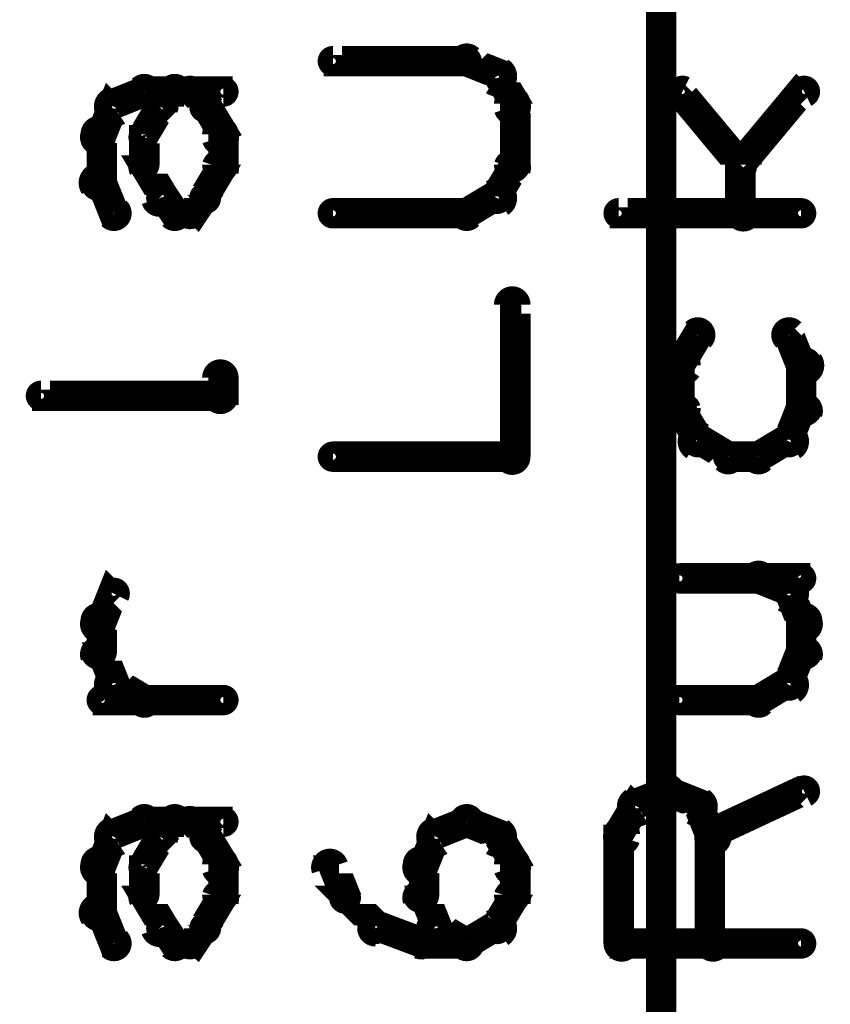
# Model space of a CAD drawing. Extents: x 26 to 524, y 33 to 520.
# Tile 46 of 95: x 195 to 208, y 304 to 320. Entities that reach past the tile are written whole.
import ezdxf

# ---------------------------------------------------------------- set-up
doc = ezdxf.new("R2010")
doc.units = 0
doc.layers.add('DRAWING', color=1, linetype='CONTINUOUS')
doc.layers.add('OUTLINES', color=5, linetype='CONTINUOUS')

msp = doc.modelspace()

# ---------------------------------------------------------------- linework, layer by layer
at = {"layer": 'DRAWING', "color": 2}
msp.add_lwpolyline([(205.4, 273.5, 0.3, 0.3, 1), (205.6, 273.5, 0, 0, 0), (205.5, 273.5, 0, 0, 0), (205.5, 273.5, 0.5, 0.5, 0), (205.5, 366, 0.5, 0.5, 0), (205.5, 366, 0, 0, 0), (205.5, 366, 0.3, 0.3, 0), (205.6, 366, 0.3, 0.3, 1), (205.4, 366, 0, 0, 0)], format="xyseb", dxfattribs=at)
at = {"layer": 'OUTLINES', "color": 11}
for points in [[(202.3, 318.9, 0.3, 0.3, 1), (202.3, 319.1, 0, 0, 0), (202.3, 319, 0, 0, 0), (202.3, 319, 0.5, 0.5, 0), (200.1, 319, 0.5, 0.5, 0), (200.1, 319, 0, 0, 0), (200.1, 319, 0.3, 0.3, 0), (200.1, 319.1, 0.3, 0.3, 1), (200.1, 318.9, 0, 0, 0)], [(202.7, 318.6, 0.3, 0.3, 1), (202.9, 318.9, 0, 0, 0), (202.8, 318.8, 0, 0, 0), (202.8, 318.8, 0.5, 0.5, 0), (202.3, 319, 0.5, 0.5, 0), (202.3, 319, 0, 0, 0), (202.3, 319, 0.3, 0.3, 0), (202.4, 319.1, 0.3, 0.3, 1), (202.2, 318.9, 0, 0, 0)], [(202.9, 318.2, 0.3, 0.3, 1), (203.2, 318.3, 0, 0, 0), (203.1, 318.3, 0, 0, 0), (203.1, 318.3, 0.5, 0.5, 0), (202.8, 318.8, 0.5, 0.5, 0), (202.8, 318.8, 0, 0, 0), (202.8, 318.8, 0.3, 0.3, 0), (202.9, 318.8, 0.3, 0.3, 1), (202.7, 318.7, 0, 0, 0)], [(196.4, 318.4, 0.3, 0.3, 1), (196.6, 318.1, 0, 0, 0), (196.5, 318.3, 0, 0, 0), (196.5, 318.3, 0.5, 0.5, 0), (197, 318.5, 0.5, 0.5, 0), (197, 318.5, 0, 0, 0), (197, 318.5, 0.3, 0.3, 0), (197.1, 318.4, 0.3, 0.3, 1), (196.9, 318.6, 0, 0, 0)], [(197, 318.6, 0.3, 0.3, 1), (197, 318.4, 0, 0, 0), (197, 318.5, 0, 0, 0), (197, 318.5, 0.5, 0.5, 0), (197.8, 318.5, 0.5, 0.5, 0), (197.8, 318.5, 0, 0, 0), (197.8, 318.5, 0.3, 0.3, 0), (197.8, 318.4, 0.3, 0.3, 1), (197.8, 318.6, 0, 0, 0)], [(197.2, 318.3, 0.3, 0.3, 1), (197.3, 318.2, 0, 0, 0), (197.3, 318.3, 0, 0, 0), (197.3, 318.3, 0.5, 0.5, 0), (197.5, 318.5, 0.5, 0.5, 0), (197.5, 318.5, 0, 0, 0), (197.5, 318.5, 0.3, 0.3, 0), (197.6, 318.4, 0.3, 0.3, 1), (197.4, 318.6, 0, 0, 0)], [(197.8, 318.6, 0.3, 0.3, 1), (197.7, 318.4, 0, 0, 0), (197.8, 318.5, 0, 0, 0), (197.8, 318.5, 0.5, 0.5, 0), (198, 318.3, 0.5, 0.5, 0), (198, 318.3, 0, 0, 0), (198, 318.3, 0.3, 0.3, 0), (197.9, 318.2, 0.3, 0.3, 1), (198.1, 318.3, 0, 0, 0)], [(197.8, 318.6, 0.3, 0.3, 1), (197.8, 318.4, 0, 0, 0), (197.8, 318.5, 0, 0, 0), (197.8, 318.5, 0.5, 0.5, 0), (198.3, 318.5, 0.5, 0.5, 0), (198.3, 318.5, 0, 0, 0), (198.3, 318.5, 0.3, 0.3, 0), (198.3, 318.4, 0.3, 0.3, 1), (198.3, 318.6, 0, 0, 0)], [(206.8, 317.2, 0.3, 0.3, 1), (206.9, 317.3, 0, 0, 0), (206.8, 317.3, 0, 0, 0), (206.8, 317.3, 0.5, 0.5, 0), (205.8, 318.5, 0.5, 0.5, 0), (205.8, 318.5, 0, 0, 0), (205.8, 318.5, 0.3, 0.3, 0), (205.9, 318.6, 0.3, 0.3, 1), (205.8, 318.4, 0, 0, 0)], [(206.8, 317.3, 0.3, 0.3, 1), (206.9, 317.2, 0, 0, 0), (206.8, 317.3, 0, 0, 0), (206.8, 317.3, 0.5, 0.5, 0), (207.8, 318.5, 0.5, 0.5, 0), (207.8, 318.5, 0, 0, 0), (207.8, 318.5, 0.3, 0.3, 0), (207.9, 318.4, 0.3, 0.3, 1), (207.8, 318.6, 0, 0, 0)], [(196.1, 317.8, 0.3, 0.3, 1), (196.4, 317.7, 0, 0, 0), (196.3, 317.8, 0, 0, 0), (196.3, 317.8, 0.5, 0.5, 0), (196.5, 318.3, 0.5, 0.5, 0), (196.5, 318.3, 0, 0, 0), (196.5, 318.3, 0.3, 0.3, 0), (196.6, 318.2, 0.3, 0.3, 1), (196.4, 318.3, 0, 0, 0)], [(196.9, 317.8, 0.3, 0.3, 1), (197.1, 317.7, 0, 0, 0), (197, 317.8, 0, 0, 0), (197, 317.8, 0.5, 0.5, 0), (197.3, 318.3, 0.5, 0.5, 0), (197.3, 318.3, 0, 0, 0), (197.3, 318.3, 0.3, 0.3, 0), (197.4, 318.2, 0.3, 0.3, 1), (197.1, 318.3, 0, 0, 0)], [(198.1, 318.3, 0.3, 0.3, 1), (197.9, 318.2, 0, 0, 0), (198, 318.3, 0, 0, 0), (198, 318.3, 0.5, 0.5, 0), (198.3, 317.8, 0.5, 0.5, 0), (198.3, 317.8, 0, 0, 0), (198.3, 317.8, 0.3, 0.3, 0), (198.1, 317.7, 0.3, 0.3, 1), (198.4, 317.8, 0, 0, 0)], [(202.9, 317.3, 0.3, 0.3, 1), (203.2, 317.3, 0, 0, 0), (203.1, 317.3, 0, 0, 0), (203.1, 317.3, 0.5, 0.5, 0), (203.1, 318.3, 0.5, 0.5, 0), (203.1, 318.3, 0, 0, 0), (203.1, 318.3, 0.3, 0.3, 0), (203.2, 318.3, 0.3, 0.3, 1), (202.9, 318.3, 0, 0, 0)], [(196.1, 317, 0.3, 0.3, 1), (196.4, 317, 0, 0, 0), (196.3, 317, 0, 0, 0), (196.3, 317, 0.5, 0.5, 0), (196.3, 317.8, 0.5, 0.5, 0), (196.3, 317.8, 0, 0, 0), (196.3, 317.8, 0.3, 0.3, 0), (196.4, 317.8, 0.3, 0.3, 1), (196.1, 317.8, 0, 0, 0)], [(196.9, 317.3, 0.3, 0.3, 1), (197.1, 317.3, 0, 0, 0), (197, 317.3, 0, 0, 0), (197, 317.3, 0.5, 0.5, 0), (197, 317.8, 0.5, 0.5, 0), (197, 317.8, 0, 0, 0), (197, 317.8, 0.3, 0.3, 0), (197.1, 317.8, 0.3, 0.3, 1), (196.9, 317.8, 0, 0, 0)], [(198.4, 317.8, 0.3, 0.3, 1), (198.1, 317.8, 0, 0, 0), (198.3, 317.8, 0, 0, 0), (198.3, 317.8, 0.5, 0.5, 0), (198.3, 317.3, 0.5, 0.5, 0), (198.3, 317.3, 0, 0, 0), (198.3, 317.3, 0.3, 0.3, 0), (198.1, 317.3, 0.3, 0.3, 1), (198.4, 317.3, 0, 0, 0)], [(198.4, 317.2, 0.3, 0.3, 1), (198.1, 317.3, 0, 0, 0), (198.3, 317.3, 0, 0, 0), (198.3, 317.3, 0.5, 0.5, 0), (198, 316.8, 0.5, 0.5, 0), (198, 316.8, 0, 0, 0), (198, 316.8, 0.3, 0.3, 0), (197.9, 316.8, 0.3, 0.3, 1), (198.1, 316.7, 0, 0, 0)], [(202.7, 316.8, 0.3, 0.3, 1), (202.9, 316.7, 0, 0, 0), (202.8, 316.8, 0, 0, 0), (202.8, 316.8, 0.5, 0.5, 0), (203.1, 317.3, 0.5, 0.5, 0), (203.1, 317.3, 0, 0, 0), (203.1, 317.3, 0.3, 0.3, 0), (203.2, 317.2, 0.3, 0.3, 1), (202.9, 317.3, 0, 0, 0)], [(206.7, 316.5, 0.3, 0.3, 1), (207, 316.5, 0, 0, 0), (206.8, 316.5, 0, 0, 0), (206.8, 316.5, 0.5, 0.5, 0), (206.8, 317.3, 0.5, 0.5, 0), (206.8, 317.3, 0, 0, 0), (206.8, 317.3, 0.3, 0.3, 0), (207, 317.3, 0.3, 0.3, 1), (206.7, 317.3, 0, 0, 0)], [(197.1, 316.7, 0.3, 0.3, 1), (197.4, 316.8, 0, 0, 0), (197.3, 316.8, 0, 0, 0), (197.3, 316.8, 0.5, 0.5, 0), (197, 317.3, 0.5, 0.5, 0), (197, 317.3, 0, 0, 0), (197, 317.3, 0.3, 0.3, 0), (197.1, 317.3, 0.3, 0.3, 1), (196.9, 317.2, 0, 0, 0)], [(196.4, 316.4, 0.3, 0.3, 1), (196.6, 316.6, 0, 0, 0), (196.5, 316.5, 0, 0, 0), (196.5, 316.5, 0.5, 0.5, 0), (196.3, 317, 0.5, 0.5, 0), (196.3, 317, 0, 0, 0), (196.3, 317, 0.3, 0.3, 0), (196.4, 317.1, 0.3, 0.3, 1), (196.1, 316.9, 0, 0, 0)], [(202.2, 316.6, 0.3, 0.3, 1), (202.4, 316.4, 0, 0, 0), (202.3, 316.5, 0, 0, 0), (202.3, 316.5, 0.5, 0.5, 0), (202.8, 316.8, 0.5, 0.5, 0), (202.8, 316.8, 0, 0, 0), (202.8, 316.8, 0.3, 0.3, 0), (202.9, 316.6, 0.3, 0.3, 1), (202.7, 316.9, 0, 0, 0)], [(197.4, 316.4, 0.3, 0.3, 1), (197.6, 316.6, 0, 0, 0), (197.5, 316.5, 0, 0, 0), (197.5, 316.5, 0.5, 0.5, 0), (197.3, 316.8, 0.5, 0.5, 0), (197.3, 316.8, 0, 0, 0), (197.3, 316.8, 0.3, 0.3, 0), (197.3, 316.8, 0.3, 0.3, 1), (197.2, 316.7, 0, 0, 0)], [(198.1, 316.7, 0.3, 0.3, 1), (197.9, 316.8, 0, 0, 0), (198, 316.8, 0, 0, 0), (198, 316.8, 0.5, 0.5, 0), (197.8, 316.5, 0.5, 0.5, 0), (197.8, 316.5, 0, 0, 0), (197.8, 316.5, 0.3, 0.3, 0), (197.7, 316.6, 0.3, 0.3, 1), (197.8, 316.4, 0, 0, 0)], [(197.8, 316.4, 0.3, 0.3, 1), (197.8, 316.6, 0, 0, 0), (197.8, 316.5, 0, 0, 0), (197.8, 316.5, 0.5, 0.5, 0), (197.5, 316.5, 0.5, 0.5, 0), (197.5, 316.5, 0, 0, 0), (197.5, 316.5, 0.3, 0.3, 0), (197.5, 316.6, 0.3, 0.3, 1), (197.5, 316.4, 0, 0, 0)], [(200.1, 316.6, 0.3, 0.3, 1), (200.1, 316.4, 0, 0, 0), (200.1, 316.5, 0, 0, 0), (200.1, 316.5, 0.5, 0.5, 0), (202.3, 316.5, 0.5, 0.5, 0), (202.3, 316.5, 0, 0, 0), (202.3, 316.5, 0.3, 0.3, 0), (202.3, 316.4, 0.3, 0.3, 1), (202.3, 316.6, 0, 0, 0)], [(207.8, 316.4, 0.3, 0.3, 1), (207.8, 316.6, 0, 0, 0), (207.8, 316.5, 0, 0, 0), (207.8, 316.5, 0.5, 0.5, 0), (204.8, 316.5, 0.5, 0.5, 0), (204.8, 316.5, 0, 0, 0), (204.8, 316.5, 0.3, 0.3, 0), (204.8, 316.6, 0.3, 0.3, 1), (204.8, 316.4, 0, 0, 0)], [(202.9, 312.5, 0.3, 0.3, 1), (203.2, 312.5, 0, 0, 0), (203.1, 312.5, 0, 0, 0), (203.1, 312.5, 0.5, 0.5, 0), (203.1, 315, 0.5, 0.5, 0), (203.1, 315, 0, 0, 0), (203.1, 315, 0.3, 0.3, 0), (203.2, 315, 0.3, 0.3, 1), (202.9, 315, 0, 0, 0)], [(206.2, 314.4, 0.3, 0.3, 1), (206, 314.6, 0, 0, 0), (206.1, 314.5, 0, 0, 0), (206.1, 314.5, 0.5, 0.5, 0), (205.8, 314, 0.5, 0.5, 0), (205.8, 314, 0, 0, 0), (205.8, 314, 0.3, 0.3, 0), (205.7, 314.1, 0.3, 0.3, 1), (206, 313.9, 0, 0, 0)], [(207.7, 313.9, 0.3, 0.3, 1), (208, 314.1, 0, 0, 0), (207.8, 314, 0, 0, 0), (207.8, 314, 0.5, 0.5, 0), (207.6, 314.5, 0.5, 0.5, 0), (207.6, 314.5, 0, 0, 0), (207.6, 314.5, 0.3, 0.3, 0), (207.7, 314.6, 0.3, 0.3, 1), (207.5, 314.4, 0, 0, 0)], [(206, 314, 0.3, 0.3, 1), (205.7, 314, 0, 0, 0), (205.8, 314, 0, 0, 0), (205.8, 314, 0.5, 0.5, 0), (205.8, 313.3, 0.5, 0.5, 0), (205.8, 313.3, 0, 0, 0), (205.8, 313.3, 0.3, 0.3, 0), (205.7, 313.3, 0.3, 0.3, 1), (206, 313.3, 0, 0, 0)], [(207.7, 313.3, 0.3, 0.3, 1), (208, 313.3, 0, 0, 0), (207.8, 313.3, 0, 0, 0), (207.8, 313.3, 0.5, 0.5, 0), (207.8, 314, 0.5, 0.5, 0), (207.8, 314, 0, 0, 0), (207.8, 314, 0.3, 0.3, 0), (208, 314, 0.3, 0.3, 1), (207.7, 314, 0, 0, 0)], [(198.4, 313.8, 0.3, 0.3, 1), (198.1, 313.8, 0, 0, 0), (198.3, 313.8, 0, 0, 0), (198.3, 313.8, 0.5, 0.5, 0), (198.3, 313.5, 0.5, 0.5, 0), (198.3, 313.5, 0, 0, 0), (198.3, 313.5, 0.3, 0.3, 0), (198.1, 313.5, 0.3, 0.3, 1), (198.4, 313.5, 0, 0, 0)], [(198.3, 313.4, 0.3, 0.3, 1), (198.3, 313.6, 0, 0, 0), (198.3, 313.5, 0, 0, 0), (198.3, 313.5, 0.5, 0.5, 0), (195.3, 313.5, 0.5, 0.5, 0), (195.3, 313.5, 0, 0, 0), (195.3, 313.5, 0.3, 0.3, 0), (195.3, 313.6, 0.3, 0.3, 1), (195.3, 313.4, 0, 0, 0)], [(206, 313.3, 0.3, 0.3, 1), (205.7, 313.2, 0, 0, 0), (205.8, 313.3, 0, 0, 0), (205.8, 313.3, 0.5, 0.5, 0), (206.1, 312.8, 0.5, 0.5, 0), (206.1, 312.8, 0, 0, 0), (206.1, 312.8, 0.3, 0.3, 0), (206, 312.7, 0.3, 0.3, 1), (206.2, 312.8, 0, 0, 0)], [(207.5, 312.8, 0.3, 0.3, 1), (207.7, 312.7, 0, 0, 0), (207.6, 312.8, 0, 0, 0), (207.6, 312.8, 0.5, 0.5, 0), (207.8, 313.3, 0.5, 0.5, 0), (207.8, 313.3, 0, 0, 0), (207.8, 313.3, 0.3, 0.3, 0), (208, 313.2, 0.3, 0.3, 1), (207.7, 313.3, 0, 0, 0)], [(206.2, 312.9, 0.3, 0.3, 1), (206, 312.6, 0, 0, 0), (206.1, 312.8, 0, 0, 0), (206.1, 312.8, 0.5, 0.5, 0), (206.6, 312.5, 0.5, 0.5, 0), (206.6, 312.5, 0, 0, 0), (206.6, 312.5, 0.3, 0.3, 0), (206.5, 312.4, 0.3, 0.3, 1), (206.7, 312.6, 0, 0, 0)], [(207, 312.6, 0.3, 0.3, 1), (207.2, 312.4, 0, 0, 0), (207.1, 312.5, 0, 0, 0), (207.1, 312.5, 0.5, 0.5, 0), (207.6, 312.8, 0.5, 0.5, 0), (207.6, 312.8, 0, 0, 0), (207.6, 312.8, 0.3, 0.3, 0), (207.7, 312.6, 0.3, 0.3, 1), (207.5, 312.9, 0, 0, 0)], [(200.1, 312.6, 0.3, 0.3, 1), (200.1, 312.4, 0, 0, 0), (200.1, 312.5, 0, 0, 0), (200.1, 312.5, 0.5, 0.5, 0), (203.1, 312.5, 0.5, 0.5, 0), (203.1, 312.5, 0, 0, 0), (203.1, 312.5, 0.3, 0.3, 0), (203.1, 312.4, 0.3, 0.3, 1), (203.1, 312.6, 0, 0, 0)], [(206.6, 312.6, 0.3, 0.3, 1), (206.6, 312.4, 0, 0, 0), (206.6, 312.5, 0, 0, 0), (206.6, 312.5, 0.5, 0.5, 0), (207.1, 312.5, 0.5, 0.5, 0), (207.1, 312.5, 0, 0, 0), (207.1, 312.5, 0.3, 0.3, 0), (207.1, 312.4, 0.3, 0.3, 1), (207.1, 312.6, 0, 0, 0)], [(205.8, 310.6, 0.3, 0.3, 1), (205.8, 310.4, 0, 0, 0), (205.8, 310.5, 0, 0, 0), (205.8, 310.5, 0.5, 0.5, 0), (207.8, 310.5, 0.5, 0.5, 0), (207.8, 310.5, 0, 0, 0), (207.8, 310.5, 0.3, 0.3, 0), (207.8, 310.4, 0.3, 0.3, 1), (207.8, 310.6, 0, 0, 0)], [(207.5, 310.1, 0.3, 0.3, 1), (207.7, 310.4, 0, 0, 0), (207.6, 310.3, 0, 0, 0), (207.6, 310.3, 0.5, 0.5, 0), (207.1, 310.5, 0.5, 0.5, 0), (207.1, 310.5, 0, 0, 0), (207.1, 310.5, 0.3, 0.3, 0), (207.2, 310.6, 0.3, 0.3, 1), (207, 310.4, 0, 0, 0)], [(196.1, 309.8, 0.3, 0.3, 1), (196.4, 309.7, 0, 0, 0), (196.3, 309.8, 0, 0, 0), (196.3, 309.8, 0.5, 0.5, 0), (196.5, 310.3, 0.5, 0.5, 0), (196.5, 310.3, 0, 0, 0), (196.5, 310.3, 0.3, 0.3, 0), (196.6, 310.2, 0.3, 0.3, 1), (196.4, 310.3, 0, 0, 0)], [(207.7, 309.7, 0.3, 0.3, 1), (208, 309.8, 0, 0, 0), (207.8, 309.8, 0, 0, 0), (207.8, 309.8, 0.5, 0.5, 0), (207.6, 310.3, 0.5, 0.5, 0), (207.6, 310.3, 0, 0, 0), (207.6, 310.3, 0.3, 0.3, 0), (207.7, 310.3, 0.3, 0.3, 1), (207.5, 310.2, 0, 0, 0)], [(196.1, 309.3, 0.3, 0.3, 1), (196.4, 309.3, 0, 0, 0), (196.3, 309.3, 0, 0, 0), (196.3, 309.3, 0.5, 0.5, 0), (196.3, 309.8, 0.5, 0.5, 0), (196.3, 309.8, 0, 0, 0), (196.3, 309.8, 0.3, 0.3, 0), (196.4, 309.8, 0.3, 0.3, 1), (196.1, 309.8, 0, 0, 0)], [(204.8, 310, 0.3, 0.3, 1), (204.8, 310, 0, 0, 0), (204.8, 310, 0, 0, 0), (204.8, 310, 0.5, 0.5, 0), (204.8, 310, 0.5, 0.5, 0), (204.8, 310, 0, 0, 0), (204.8, 310, 0.3, 0.3, 0), (204.8, 310, 0.3, 0.3, 1), (204.8, 310, 0, 0, 0)], [(207.7, 309.3, 0.3, 0.3, 1), (208, 309.3, 0, 0, 0), (207.8, 309.3, 0, 0, 0), (207.8, 309.3, 0.5, 0.5, 0), (207.8, 309.8, 0.5, 0.5, 0), (207.8, 309.8, 0, 0, 0), (207.8, 309.8, 0.3, 0.3, 0), (208, 309.8, 0.3, 0.3, 1), (207.7, 309.8, 0, 0, 0)], [(196.4, 308.7, 0.3, 0.3, 1), (196.6, 308.8, 0, 0, 0), (196.5, 308.8, 0, 0, 0), (196.5, 308.8, 0.5, 0.5, 0), (196.3, 309.3, 0.5, 0.5, 0), (196.3, 309.3, 0, 0, 0), (196.3, 309.3, 0.3, 0.3, 0), (196.4, 309.3, 0.3, 0.3, 1), (196.1, 309.2, 0, 0, 0)], [(207.5, 308.8, 0.3, 0.3, 1), (207.7, 308.7, 0, 0, 0), (207.6, 308.8, 0, 0, 0), (207.6, 308.8, 0.5, 0.5, 0), (207.8, 309.3, 0.5, 0.5, 0), (207.8, 309.3, 0, 0, 0), (207.8, 309.3, 0.3, 0.3, 0), (208, 309.2, 0.3, 0.3, 1), (207.7, 309.3, 0, 0, 0)], [(204.8, 309, 0.3, 0.3, 1), (204.8, 309, 0, 0, 0), (204.8, 309, 0, 0, 0), (204.8, 309, 0.5, 0.5, 0), (204.8, 309, 0.5, 0.5, 0), (204.8, 309, 0, 0, 0), (204.8, 309, 0.3, 0.3, 0), (204.8, 309, 0.3, 0.3, 1), (204.8, 309, 0, 0, 0)], [(196.9, 308.4, 0.3, 0.3, 1), (197.1, 308.6, 0, 0, 0), (197, 308.5, 0, 0, 0), (197, 308.5, 0.5, 0.5, 0), (196.5, 308.8, 0.5, 0.5, 0), (196.5, 308.8, 0, 0, 0), (196.5, 308.8, 0.3, 0.3, 0), (196.6, 308.9, 0.3, 0.3, 1), (196.4, 308.6, 0, 0, 0)], [(207, 308.6, 0.3, 0.3, 1), (207.2, 308.4, 0, 0, 0), (207.1, 308.5, 0, 0, 0), (207.1, 308.5, 0.5, 0.5, 0), (207.6, 308.8, 0.5, 0.5, 0), (207.6, 308.8, 0, 0, 0), (207.6, 308.8, 0.3, 0.3, 0), (207.7, 308.6, 0.3, 0.3, 1), (207.5, 308.9, 0, 0, 0)], [(198.3, 308.4, 0.3, 0.3, 1), (198.3, 308.6, 0, 0, 0), (198.3, 308.5, 0, 0, 0), (198.3, 308.5, 0.5, 0.5, 0), (196.3, 308.5, 0.5, 0.5, 0), (196.3, 308.5, 0, 0, 0), (196.3, 308.5, 0.3, 0.3, 0), (196.3, 308.6, 0.3, 0.3, 1), (196.3, 308.4, 0, 0, 0)], [(205.8, 308.6, 0.3, 0.3, 1), (205.8, 308.4, 0, 0, 0), (205.8, 308.5, 0, 0, 0), (205.8, 308.5, 0.5, 0.5, 0), (207.1, 308.5, 0.5, 0.5, 0), (207.1, 308.5, 0, 0, 0), (207.1, 308.5, 0.3, 0.3, 0), (207.1, 308.4, 0.3, 0.3, 1), (207.1, 308.6, 0, 0, 0)], [(205, 306.9, 0.3, 0.3, 1), (205.2, 306.6, 0, 0, 0), (205.1, 306.8, 0, 0, 0), (205.1, 306.8, 0.5, 0.5, 0), (205.6, 307, 0.5, 0.5, 0), (205.6, 307, 0, 0, 0), (205.6, 307, 0.3, 0.3, 0), (205.7, 306.9, 0.3, 0.3, 1), (205.5, 307.1, 0, 0, 0)], [(205.7, 307.1, 0.3, 0.3, 1), (205.5, 306.9, 0, 0, 0), (205.6, 307, 0, 0, 0), (205.6, 307, 0.5, 0.5, 0), (206.1, 306.8, 0.5, 0.5, 0), (206.1, 306.8, 0, 0, 0), (206.1, 306.8, 0.3, 0.3, 0), (206, 306.6, 0.3, 0.3, 1), (206.2, 306.9, 0, 0, 0)], [(206.3, 306.4, 0.3, 0.3, 1), (206.4, 306.1, 0, 0, 0), (206.3, 306.3, 0, 0, 0), (206.3, 306.3, 0.5, 0.5, 0), (207.8, 307, 0.5, 0.5, 0), (207.8, 307, 0, 0, 0), (207.8, 307, 0.3, 0.3, 0), (207.9, 306.9, 0.3, 0.3, 1), (207.8, 307.1, 0, 0, 0)], [(204.7, 306.3, 0.3, 0.3, 1), (205, 306.2, 0, 0, 0), (204.8, 306.3, 0, 0, 0), (204.8, 306.3, 0.5, 0.5, 0), (205.1, 306.8, 0.5, 0.5, 0), (205.1, 306.8, 0, 0, 0), (205.1, 306.8, 0.3, 0.3, 0), (205.2, 306.7, 0.3, 0.3, 1), (205, 306.8, 0, 0, 0)], [(206.2, 306.8, 0.3, 0.3, 1), (206, 306.7, 0, 0, 0), (206.1, 306.8, 0, 0, 0), (206.1, 306.8, 0.5, 0.5, 0), (206.3, 306.3, 0.5, 0.5, 0), (206.3, 306.3, 0, 0, 0), (206.3, 306.3, 0.3, 0.3, 0), (206.2, 306.2, 0.3, 0.3, 1), (206.5, 306.3, 0, 0, 0)], [(196.4, 306.4, 0.3, 0.3, 1), (196.6, 306.1, 0, 0, 0), (196.5, 306.3, 0, 0, 0), (196.5, 306.3, 0.5, 0.5, 0), (197, 306.5, 0.5, 0.5, 0), (197, 306.5, 0, 0, 0), (197, 306.5, 0.3, 0.3, 0), (197.1, 306.4, 0.3, 0.3, 1), (196.9, 306.6, 0, 0, 0)], [(197, 306.6, 0.3, 0.3, 1), (197, 306.4, 0, 0, 0), (197, 306.5, 0, 0, 0), (197, 306.5, 0.5, 0.5, 0), (197.8, 306.5, 0.5, 0.5, 0), (197.8, 306.5, 0, 0, 0), (197.8, 306.5, 0.3, 0.3, 0), (197.8, 306.4, 0.3, 0.3, 1), (197.8, 306.6, 0, 0, 0)], [(197.2, 306.3, 0.3, 0.3, 1), (197.3, 306.2, 0, 0, 0), (197.3, 306.3, 0, 0, 0), (197.3, 306.3, 0.5, 0.5, 0), (197.5, 306.5, 0.5, 0.5, 0), (197.5, 306.5, 0, 0, 0), (197.5, 306.5, 0.3, 0.3, 0), (197.6, 306.4, 0.3, 0.3, 1), (197.4, 306.6, 0, 0, 0)], [(197.8, 306.6, 0.3, 0.3, 1), (197.7, 306.4, 0, 0, 0), (197.8, 306.5, 0, 0, 0), (197.8, 306.5, 0.5, 0.5, 0), (198, 306.3, 0.5, 0.5, 0), (198, 306.3, 0, 0, 0), (198, 306.3, 0.3, 0.3, 0), (197.9, 306.2, 0.3, 0.3, 1), (198.1, 306.3, 0, 0, 0)], [(197.8, 306.6, 0.3, 0.3, 1), (197.8, 306.4, 0, 0, 0), (197.8, 306.5, 0, 0, 0), (197.8, 306.5, 0.5, 0.5, 0), (198.3, 306.5, 0.5, 0.5, 0), (198.3, 306.5, 0, 0, 0), (198.3, 306.5, 0.3, 0.3, 0), (198.3, 306.4, 0.3, 0.3, 1), (198.3, 306.6, 0, 0, 0)], [(201.7, 306.4, 0.3, 0.3, 1), (201.9, 306.1, 0, 0, 0), (201.8, 306.3, 0, 0, 0), (201.8, 306.3, 0.5, 0.5, 0), (202.3, 306.5, 0.5, 0.5, 0), (202.3, 306.5, 0, 0, 0), (202.3, 306.5, 0.3, 0.3, 0), (202.4, 306.4, 0.3, 0.3, 1), (202.2, 306.6, 0, 0, 0)], [(202.4, 306.6, 0.3, 0.3, 1), (202.2, 306.4, 0, 0, 0), (202.3, 306.5, 0, 0, 0), (202.3, 306.5, 0.5, 0.5, 0), (202.8, 306.3, 0.5, 0.5, 0), (202.8, 306.3, 0, 0, 0), (202.8, 306.3, 0.3, 0.3, 0), (202.7, 306.1, 0.3, 0.3, 1), (202.9, 306.4, 0, 0, 0)], [(196.1, 305.8, 0.3, 0.3, 1), (196.4, 305.7, 0, 0, 0), (196.3, 305.8, 0, 0, 0), (196.3, 305.8, 0.5, 0.5, 0), (196.5, 306.3, 0.5, 0.5, 0), (196.5, 306.3, 0, 0, 0), (196.5, 306.3, 0.3, 0.3, 0), (196.6, 306.2, 0.3, 0.3, 1), (196.4, 306.3, 0, 0, 0)], [(196.9, 305.8, 0.3, 0.3, 1), (197.1, 305.7, 0, 0, 0), (197, 305.8, 0, 0, 0), (197, 305.8, 0.5, 0.5, 0), (197.3, 306.3, 0.5, 0.5, 0), (197.3, 306.3, 0, 0, 0), (197.3, 306.3, 0.3, 0.3, 0), (197.4, 306.2, 0.3, 0.3, 1), (197.1, 306.3, 0, 0, 0)], [(201.4, 305.8, 0.3, 0.3, 1), (201.7, 305.7, 0, 0, 0), (201.6, 305.8, 0, 0, 0), (201.6, 305.8, 0.5, 0.5, 0), (201.8, 306.3, 0.5, 0.5, 0), (201.8, 306.3, 0, 0, 0), (201.8, 306.3, 0.3, 0.3, 0), (201.9, 306.2, 0.3, 0.3, 1), (201.7, 306.3, 0, 0, 0)], [(204.7, 304.5, 0.3, 0.3, 1), (205, 304.5, 0, 0, 0), (204.8, 304.5, 0, 0, 0), (204.8, 304.5, 0.5, 0.5, 0), (204.8, 306.3, 0.5, 0.5, 0), (204.8, 306.3, 0, 0, 0), (204.8, 306.3, 0.3, 0.3, 0), (205, 306.3, 0.3, 0.3, 1), (204.7, 306.3, 0, 0, 0)], [(206.5, 306.3, 0.3, 0.3, 1), (206.2, 306.3, 0, 0, 0), (206.3, 306.3, 0, 0, 0), (206.3, 306.3, 0.5, 0.5, 0), (206.3, 304.5, 0.5, 0.5, 0), (206.3, 304.5, 0, 0, 0), (206.3, 304.5, 0.3, 0.3, 0), (206.2, 304.5, 0.3, 0.3, 1), (206.5, 304.5, 0, 0, 0)], [(198.1, 306.3, 0.3, 0.3, 1), (197.9, 306.2, 0, 0, 0), (198, 306.3, 0, 0, 0), (198, 306.3, 0.5, 0.5, 0), (198.3, 305.8, 0.5, 0.5, 0), (198.3, 305.8, 0, 0, 0), (198.3, 305.8, 0.3, 0.3, 0), (198.1, 305.7, 0.3, 0.3, 1), (198.4, 305.8, 0, 0, 0)], [(202.9, 306.3, 0.3, 0.3, 1), (202.7, 306.2, 0, 0, 0), (202.8, 306.3, 0, 0, 0), (202.8, 306.3, 0.5, 0.5, 0), (203.1, 305.8, 0.5, 0.5, 0), (203.1, 305.8, 0, 0, 0), (203.1, 305.8, 0.3, 0.3, 0), (202.9, 305.7, 0.3, 0.3, 1), (203.2, 305.8, 0, 0, 0)], [(196.1, 305, 0.3, 0.3, 1), (196.4, 305, 0, 0, 0), (196.3, 305, 0, 0, 0), (196.3, 305, 0.5, 0.5, 0), (196.3, 305.8, 0.5, 0.5, 0), (196.3, 305.8, 0, 0, 0), (196.3, 305.8, 0.3, 0.3, 0), (196.4, 305.8, 0.3, 0.3, 1), (196.1, 305.8, 0, 0, 0)], [(196.9, 305.3, 0.3, 0.3, 1), (197.1, 305.3, 0, 0, 0), (197, 305.3, 0, 0, 0), (197, 305.3, 0.5, 0.5, 0), (197, 305.8, 0.5, 0.5, 0), (197, 305.8, 0, 0, 0), (197, 305.8, 0.3, 0.3, 0), (197.1, 305.8, 0.3, 0.3, 1), (196.9, 305.8, 0, 0, 0)], [(198.4, 305.8, 0.3, 0.3, 1), (198.1, 305.8, 0, 0, 0), (198.3, 305.8, 0, 0, 0), (198.3, 305.8, 0.5, 0.5, 0), (198.3, 305.3, 0.5, 0.5, 0), (198.3, 305.3, 0, 0, 0), (198.3, 305.3, 0.3, 0.3, 0), (198.1, 305.3, 0.3, 0.3, 1), (198.4, 305.3, 0, 0, 0)], [(200.2, 305.2, 0.3, 0.3, 1), (200.4, 305.3, 0, 0, 0), (200.3, 305.3, 0, 0, 0), (200.3, 305.3, 0.5, 0.5, 0), (200.1, 305.8, 0.5, 0.5, 0), (200.1, 305.8, 0, 0, 0), (200.1, 305.8, 0.3, 0.3, 0), (200.2, 305.8, 0.3, 0.3, 1), (199.9, 305.7, 0, 0, 0)], [(201.4, 305.3, 0.3, 0.3, 1), (201.7, 305.3, 0, 0, 0), (201.6, 305.3, 0, 0, 0), (201.6, 305.3, 0.5, 0.5, 0), (201.6, 305.8, 0.5, 0.5, 0), (201.6, 305.8, 0, 0, 0), (201.6, 305.8, 0.3, 0.3, 0), (201.7, 305.8, 0.3, 0.3, 1), (201.4, 305.8, 0, 0, 0)], [(203.2, 305.8, 0.3, 0.3, 1), (202.9, 305.8, 0, 0, 0), (203.1, 305.8, 0, 0, 0), (203.1, 305.8, 0.5, 0.5, 0), (203.1, 305.3, 0.5, 0.5, 0), (203.1, 305.3, 0, 0, 0), (203.1, 305.3, 0.3, 0.3, 0), (202.9, 305.3, 0.3, 0.3, 1), (203.2, 305.3, 0, 0, 0)], [(197.1, 304.7, 0.3, 0.3, 1), (197.4, 304.8, 0, 0, 0), (197.3, 304.8, 0, 0, 0), (197.3, 304.8, 0.5, 0.5, 0), (197, 305.3, 0.5, 0.5, 0), (197, 305.3, 0, 0, 0), (197, 305.3, 0.3, 0.3, 0), (197.1, 305.3, 0.3, 0.3, 1), (196.9, 305.2, 0, 0, 0)], [(198.4, 305.2, 0.3, 0.3, 1), (198.1, 305.3, 0, 0, 0), (198.3, 305.3, 0, 0, 0), (198.3, 305.3, 0.5, 0.5, 0), (198, 304.8, 0.5, 0.5, 0), (198, 304.8, 0, 0, 0), (198, 304.8, 0.3, 0.3, 0), (197.9, 304.8, 0.3, 0.3, 1), (198.1, 304.7, 0, 0, 0)], [(200.7, 304.7, 0.3, 0.3, 1), (200.9, 304.8, 0, 0, 0), (200.8, 304.8, 0, 0, 0), (200.8, 304.8, 0.5, 0.5, 0), (200.3, 305.3, 0.5, 0.5, 0), (200.3, 305.3, 0, 0, 0), (200.3, 305.3, 0.3, 0.3, 0), (200.4, 305.3, 0.3, 0.3, 1), (200.2, 305.2, 0, 0, 0)], [(201.7, 304.7, 0.3, 0.3, 1), (201.9, 304.8, 0, 0, 0), (201.8, 304.8, 0, 0, 0), (201.8, 304.8, 0.5, 0.5, 0), (201.6, 305.3, 0.5, 0.5, 0), (201.6, 305.3, 0, 0, 0), (201.6, 305.3, 0.3, 0.3, 0), (201.7, 305.3, 0.3, 0.3, 1), (201.4, 305.2, 0, 0, 0)], [(203.2, 305.2, 0.3, 0.3, 1), (202.9, 305.3, 0, 0, 0), (203.1, 305.3, 0, 0, 0), (203.1, 305.3, 0.5, 0.5, 0), (202.8, 304.8, 0.5, 0.5, 0), (202.8, 304.8, 0, 0, 0), (202.8, 304.8, 0.3, 0.3, 0), (202.7, 304.8, 0.3, 0.3, 1), (202.9, 304.7, 0, 0, 0)], [(196.4, 304.4, 0.3, 0.3, 1), (196.6, 304.6, 0, 0, 0), (196.5, 304.5, 0, 0, 0), (196.5, 304.5, 0.5, 0.5, 0), (196.3, 305, 0.5, 0.5, 0), (196.3, 305, 0, 0, 0), (196.3, 305, 0.3, 0.3, 0), (196.4, 305.1, 0.3, 0.3, 1), (196.1, 304.9, 0, 0, 0)], [(202.2, 304.4, 0.3, 0.3, 1), (202.4, 304.6, 0, 0, 0), (202.3, 304.5, 0, 0, 0), (202.3, 304.5, 0.5, 0.5, 0), (201.8, 304.8, 0.5, 0.5, 0), (201.8, 304.8, 0, 0, 0), (201.8, 304.8, 0.3, 0.3, 0), (201.9, 304.9, 0.3, 0.3, 1), (201.7, 304.6, 0, 0, 0)], [(202.9, 304.6, 0.3, 0.3, 1), (202.7, 304.9, 0, 0, 0), (202.8, 304.8, 0, 0, 0), (202.8, 304.8, 0.5, 0.5, 0), (202.3, 304.5, 0.5, 0.5, 0), (202.3, 304.5, 0, 0, 0), (202.3, 304.5, 0.3, 0.3, 0), (202.2, 304.6, 0.3, 0.3, 1), (202.4, 304.4, 0, 0, 0)], [(197.4, 304.4, 0.3, 0.3, 1), (197.6, 304.6, 0, 0, 0), (197.5, 304.5, 0, 0, 0), (197.5, 304.5, 0.5, 0.5, 0), (197.3, 304.8, 0.5, 0.5, 0), (197.3, 304.8, 0, 0, 0), (197.3, 304.8, 0.3, 0.3, 0), (197.3, 304.8, 0.3, 0.3, 1), (197.2, 304.7, 0, 0, 0)], [(198.1, 304.7, 0.3, 0.3, 1), (197.9, 304.8, 0, 0, 0), (198, 304.8, 0, 0, 0), (198, 304.8, 0.5, 0.5, 0), (197.8, 304.5, 0.5, 0.5, 0), (197.8, 304.5, 0, 0, 0), (197.8, 304.5, 0.3, 0.3, 0), (197.7, 304.6, 0.3, 0.3, 1), (197.8, 304.4, 0, 0, 0)], [(201.5, 304.4, 0.3, 0.3, 1), (201.6, 304.6, 0, 0, 0), (201.6, 304.5, 0, 0, 0), (201.6, 304.5, 0.5, 0.5, 0), (200.8, 304.8, 0.5, 0.5, 0), (200.8, 304.8, 0, 0, 0), (200.8, 304.8, 0.3, 0.3, 0), (200.8, 304.9, 0.3, 0.3, 1), (200.8, 304.6, 0, 0, 0)], [(197.8, 304.4, 0.3, 0.3, 1), (197.8, 304.6, 0, 0, 0), (197.8, 304.5, 0, 0, 0), (197.8, 304.5, 0.5, 0.5, 0), (197.5, 304.5, 0.5, 0.5, 0), (197.5, 304.5, 0, 0, 0), (197.5, 304.5, 0.3, 0.3, 0), (197.5, 304.6, 0.3, 0.3, 1), (197.5, 304.4, 0, 0, 0)], [(202.3, 304.4, 0.3, 0.3, 1), (202.3, 304.6, 0, 0, 0), (202.3, 304.5, 0, 0, 0), (202.3, 304.5, 0.5, 0.5, 0), (201.6, 304.5, 0.5, 0.5, 0), (201.6, 304.5, 0, 0, 0), (201.6, 304.5, 0.3, 0.3, 0), (201.6, 304.6, 0.3, 0.3, 1), (201.6, 304.4, 0, 0, 0)], [(207.8, 304.4, 0.3, 0.3, 1), (207.8, 304.6, 0, 0, 0), (207.8, 304.5, 0, 0, 0), (207.8, 304.5, 0.5, 0.5, 0), (204.8, 304.5, 0.5, 0.5, 0), (204.8, 304.5, 0, 0, 0), (204.8, 304.5, 0.3, 0.3, 0), (204.8, 304.6, 0.3, 0.3, 1), (204.8, 304.4, 0, 0, 0)]]:
    msp.add_lwpolyline(points, format="xyseb", dxfattribs=at)

doc.saveas('drawing.dxf')
